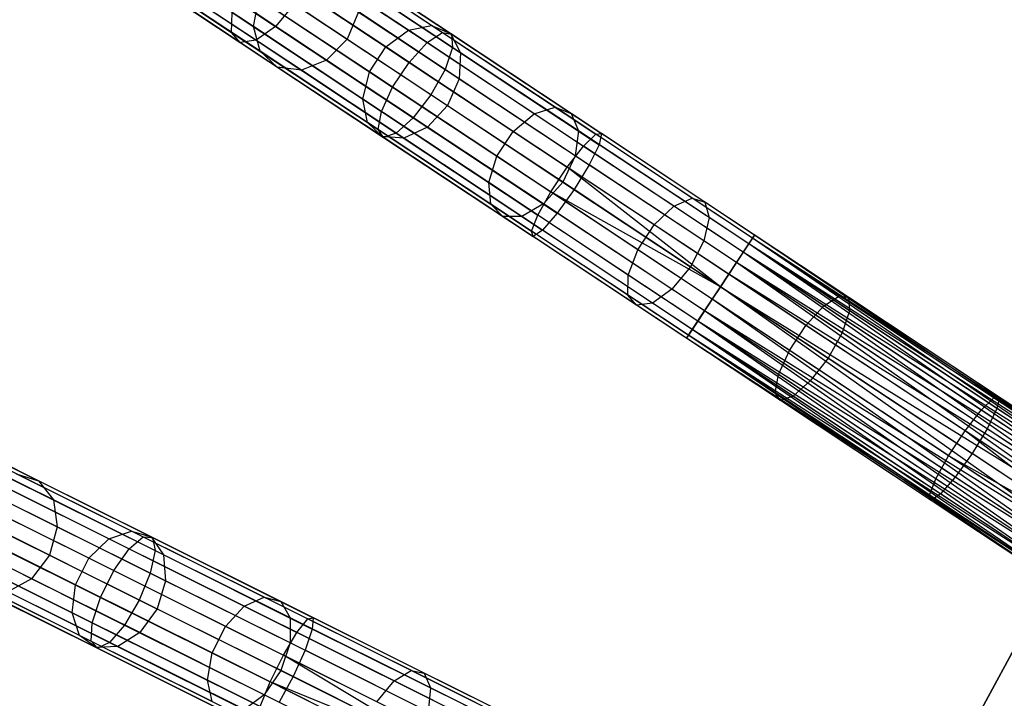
# Model space of a CAD drawing. Extents: x -91 to 92, y -91 to 92.
# Tile 112 of 256: x -70 to -54, y 33 to 44. Entities that reach past the tile are written whole.
import ezdxf

# ---------------------------------------------------------------- set-up
doc = ezdxf.new("R2010")
doc.units = 0
doc.header["$LTSCALE"] = 25.4
doc.layers.get('0').update_dxf_attribs({"linetype": 'CONTINUOUS'})

# ---------------------------------------------------------------- blocks, each defined once
blk = doc.blocks.new('NL2500012258_STL_2')
at = {"color": 0}
for p, q in [((23.594, 44.505, 30.661), (25.786, 43.053, 29.149)), ((23.594, 44.505, 30.661), (25.786, 43.053, 29.149)), ((24.435, 44.512, 31.687), (26.493, 43.148, 30.267)), ((24.435, 44.512, 31.687), (26.493, 43.148, 30.267)), ((26.527, 44.479, 28.794), (28.927, 42.889, 27.668)), ((26.527, 44.479, 28.794), (28.927, 42.889, 27.668)), ((26.819, 44.612, 29.149), (29.173, 43.051, 28.044)), ((26.819, 44.612, 29.149), (29.173, 43.051, 28.044)), ((27.022, 44.546, 29.578), (29.322, 43.022, 28.498)), ((27.022, 44.546, 29.578), (29.322, 43.022, 28.498)), ((23.785, 44.309, 31.055), (25.925, 42.891, 29.578)), ((23.785, 44.309, 31.055), (25.925, 42.891, 29.578)), ((24.088, 44.312, 31.425), (26.181, 42.926, 29.981)), ((24.088, 44.312, 31.425), (26.181, 42.926, 29.981)), ((26.212, 44.179, 28.593), (28.638, 42.572, 27.455)), ((26.212, 44.179, 28.593), (28.638, 42.572, 27.455)), ((28.626, 43.088, 172.674), (26.867, 44.254, 170.388)), ((28.626, 43.088, 172.674), (26.867, 44.254, 170.388)), ((27.09, 44.298, 29.981), (29.338, 42.808, 28.926)), ((27.09, 44.298, 29.981), (29.338, 42.808, 28.926)), ((29, 43.166, 172.386), (27.275, 44.31, 170.143)), ((29, 43.166, 172.386), (27.275, 44.31, 170.143)), ((26.135, 43.148, 170.388), (24.68, 44.111, 167.811)), ((26.135, 43.148, 170.388), (24.68, 44.111, 167.811)), ((29.302, 43.035, 172.039), (27.617, 44.152, 169.848)), ((29.302, 43.035, 172.039), (27.617, 44.152, 169.848)), ((28.265, 42.819, 172.837), (26.488, 43.997, 170.526)), ((28.265, 42.819, 172.837), (26.488, 43.997, 170.526)), ((27.006, 43.923, 30.267), (29.217, 42.458, 29.23)), ((27.006, 43.923, 30.267), (29.217, 42.458, 29.23)), ((26.242, 42.751, 170.143), (24.815, 43.696, 167.616)), ((26.242, 42.751, 170.143), (24.815, 43.696, 167.616)), ((25.948, 43.78, 28.593), (28.374, 42.173, 27.455)), ((25.948, 43.78, 28.593), (28.374, 42.173, 27.455)), ((26.312, 43.826, 166.943), (27.643, 42.944, 169.302)), ((26.312, 43.826, 166.943), (27.643, 42.944, 169.302)), ((29.463, 42.725, 171.712), (27.815, 43.817, 169.57)), ((29.463, 42.725, 171.712), (27.815, 43.817, 169.57)), ((26.135, 43.148, 170.388), (26.223, 43.598, 170.526)), ((26.135, 43.148, 170.388), (26.223, 43.598, 170.526)), ((28.001, 42.42, 172.837), (26.223, 43.598, 170.526)), ((28.001, 42.42, 172.837), (26.223, 43.598, 170.526)), ((26.52, 42.497, 169.848), (25.127, 43.42, 167.38)), ((26.52, 42.497, 169.848), (25.127, 43.42, 167.38)), ((25.786, 43.053, 29.149), (25.794, 43.374, 28.794)), ((25.786, 43.053, 29.149), (25.794, 43.374, 28.794)), ((25.794, 43.374, 28.794), (28.194, 41.783, 27.668)), ((25.794, 43.374, 28.794), (28.194, 41.783, 27.668)), ((27.312, 42.606, 169.373), (25.972, 43.494, 166.999)), ((27.312, 42.606, 169.373), (25.972, 43.494, 166.999)), ((26.791, 43.508, 30.37), (26.493, 43.148, 30.267)), ((26.791, 43.508, 30.37), (26.493, 43.148, 30.267)), ((28.989, 42.052, 29.339), (26.791, 43.508, 30.37)), ((28.989, 42.052, 29.339), (26.791, 43.508, 30.37)), ((27.825, 43.381, 169.373), (27.643, 42.944, 169.302)), ((27.825, 43.381, 169.373), (27.643, 42.944, 169.302)), ((29.445, 42.307, 171.48), (27.825, 43.381, 169.373)), ((29.445, 42.307, 171.48), (27.825, 43.381, 169.373)), ((26.906, 42.445, 169.57), (25.544, 43.347, 167.157)), ((26.906, 42.445, 169.57), (25.544, 43.347, 167.157)), ((25.925, 42.891, 29.578), (25.786, 43.053, 29.149)), ((25.786, 43.053, 29.149), (28.14, 41.493, 28.044)), ((25.786, 43.053, 29.149), (28.14, 41.493, 28.044)), ((25.925, 42.891, 29.578), (25.786, 43.053, 29.149)), ((26.242, 42.751, 170.143), (26.135, 43.148, 170.388)), ((27.893, 41.982, 172.674), (26.135, 43.148, 170.388)), ((26.242, 42.751, 170.143), (26.135, 43.148, 170.388)), ((27.893, 41.982, 172.674), (26.135, 43.148, 170.388)), ((26.493, 43.148, 30.267), (26.181, 42.926, 29.981)), ((26.493, 43.148, 30.267), (26.181, 42.926, 29.981)), ((26.493, 43.148, 30.267), (28.704, 41.683, 29.23)), ((26.493, 43.148, 30.267), (28.704, 41.683, 29.23)), ((28.265, 42.819, 172.837), (28.626, 43.088, 172.674)), ((28.265, 42.819, 172.837), (28.626, 43.088, 172.674)), ((28.626, 43.088, 172.674), (29, 43.166, 172.386)), ((28.626, 43.088, 172.674), (29, 43.166, 172.386)), ((30.65, 41.747, 174.62), (28.626, 43.088, 172.674)), ((30.65, 41.747, 174.62), (28.626, 43.088, 172.674)), ((28.927, 42.889, 27.668), (29.173, 43.051, 28.044)), ((28.927, 42.889, 27.668), (29.173, 43.051, 28.044)), ((29, 43.166, 172.386), (29.302, 43.035, 172.039)), ((30.986, 41.85, 174.295), (29, 43.166, 172.386)), ((30.986, 41.85, 174.295), (29, 43.166, 172.386)), ((29, 43.166, 172.386), (29.302, 43.035, 172.039)), ((29.173, 43.051, 28.044), (31.639, 41.418, 27.371)), ((29.173, 43.051, 28.044), (31.639, 41.418, 27.371)), ((29.173, 43.051, 28.044), (29.322, 43.022, 28.498)), ((29.173, 43.051, 28.044), (29.322, 43.022, 28.498)), ((26.181, 42.926, 29.981), (25.925, 42.891, 29.578)), ((26.181, 42.926, 29.981), (25.925, 42.891, 29.578)), ((26.181, 42.926, 29.981), (28.428, 41.436, 28.926)), ((26.181, 42.926, 29.981), (28.428, 41.436, 28.926)), ((27.643, 42.944, 169.302), (27.312, 42.606, 169.373)), ((27.643, 42.944, 169.302), (27.312, 42.606, 169.373)), ((27.643, 42.944, 169.302), (29.254, 41.877, 171.396)), ((27.643, 42.944, 169.302), (29.254, 41.877, 171.396)), ((29.302, 43.035, 172.039), (29.463, 42.725, 171.712)), ((31.242, 41.75, 173.903), (29.302, 43.035, 172.039)), ((31.242, 41.75, 173.903), (29.302, 43.035, 172.039)), ((29.302, 43.035, 172.039), (29.463, 42.725, 171.712)), ((29.322, 43.022, 28.498), (31.729, 41.427, 27.841)), ((29.322, 43.022, 28.498), (31.729, 41.427, 27.841)), ((29.322, 43.022, 28.498), (29.338, 42.808, 28.926)), ((29.322, 43.022, 28.498), (29.338, 42.808, 28.926)), ((25.925, 42.891, 29.578), (28.225, 41.367, 28.498)), ((25.925, 42.891, 29.578), (28.225, 41.367, 28.498)), ((26.52, 42.497, 169.848), (26.242, 42.751, 170.143)), ((27.967, 41.607, 172.386), (26.242, 42.751, 170.143)), ((26.52, 42.497, 169.848), (26.242, 42.751, 170.143)), ((27.967, 41.607, 172.386), (26.242, 42.751, 170.143)), ((28.001, 42.42, 172.837), (28.265, 42.819, 172.837)), ((28.001, 42.42, 172.837), (28.265, 42.819, 172.837)), ((30.311, 41.463, 174.803), (28.265, 42.819, 172.837)), ((30.311, 41.463, 174.803), (28.265, 42.819, 172.837)), ((28.638, 42.572, 27.455), (28.927, 42.889, 27.668)), ((28.638, 42.572, 27.455), (28.927, 42.889, 27.668)), ((28.927, 42.889, 27.668), (31.44, 41.224, 26.982)), ((28.927, 42.889, 27.668), (31.44, 41.224, 26.982)), ((29.338, 42.808, 28.926), (29.217, 42.458, 29.23)), ((29.338, 42.808, 28.926), (29.217, 42.458, 29.23)), ((29.338, 42.808, 28.926), (31.691, 41.249, 28.284)), ((29.338, 42.808, 28.926), (31.691, 41.249, 28.284)), ((27.312, 42.606, 169.373), (26.906, 42.445, 169.57)), ((27.312, 42.606, 169.373), (26.906, 42.445, 169.57)), ((28.932, 41.532, 171.48), (27.312, 42.606, 169.373)), ((28.932, 41.532, 171.48), (27.312, 42.606, 169.373)), ((29.463, 42.725, 171.712), (29.445, 42.307, 171.48)), ((29.463, 42.725, 171.712), (29.445, 42.307, 171.48)), ((31.359, 41.469, 173.534), (29.463, 42.725, 171.712)), ((31.359, 41.469, 173.534), (29.463, 42.725, 171.712)), ((26.906, 42.445, 169.57), (26.52, 42.497, 169.848)), ((28.205, 41.38, 172.039), (26.52, 42.497, 169.848)), ((26.906, 42.445, 169.57), (26.52, 42.497, 169.848)), ((28.205, 41.38, 172.039), (26.52, 42.497, 169.848)), ((28.554, 41.353, 171.712), (26.906, 42.445, 169.57)), ((28.554, 41.353, 171.712), (26.906, 42.445, 169.57)), ((27.893, 41.982, 172.674), (28.001, 42.42, 172.837)), ((27.893, 41.982, 172.674), (28.001, 42.42, 172.837)), ((30.047, 41.064, 174.803), (28.001, 42.42, 172.837)), ((30.047, 41.064, 174.803), (28.001, 42.42, 172.837)), ((28.374, 42.173, 27.455), (28.638, 42.572, 27.455)), ((28.374, 42.173, 27.455), (28.638, 42.572, 27.455)), ((28.638, 42.572, 27.455), (31.178, 40.889, 26.762)), ((28.638, 42.572, 27.455), (31.178, 40.889, 26.762)), ((29.217, 42.458, 29.23), (28.989, 42.052, 29.339)), ((29.217, 42.458, 29.23), (28.989, 42.052, 29.339)), ((29.217, 42.458, 29.23), (31.533, 40.924, 28.598)), ((29.217, 42.458, 29.23), (31.533, 40.924, 28.598)), ((29.445, 42.307, 171.48), (29.254, 41.877, 171.396)), ((29.445, 42.307, 171.48), (29.254, 41.877, 171.396)), ((31.31, 41.071, 173.272), (29.445, 42.307, 171.48)), ((31.31, 41.071, 173.272), (29.445, 42.307, 171.48)), ((28.194, 41.783, 27.668), (28.374, 42.173, 27.455)), ((28.194, 41.783, 27.668), (28.374, 42.173, 27.455)), ((28.374, 42.173, 27.455), (30.914, 40.49, 26.762)), ((28.374, 42.173, 27.455), (30.914, 40.49, 26.762)), ((27.967, 41.607, 172.386), (27.893, 41.982, 172.674)), ((29.918, 40.641, 174.62), (27.893, 41.982, 172.674)), ((27.967, 41.607, 172.386), (27.893, 41.982, 172.674)), ((29.918, 40.641, 174.62), (27.893, 41.982, 172.674)), ((28.989, 42.052, 29.339), (28.704, 41.683, 29.23)), ((28.989, 42.052, 29.339), (28.704, 41.683, 29.23)), ((31.29, 40.527, 28.711), (28.989, 42.052, 29.339)), ((31.29, 40.527, 28.711), (28.989, 42.052, 29.339)), ((29.254, 41.877, 171.396), (28.932, 41.532, 171.48)), ((29.254, 41.877, 171.396), (28.932, 41.532, 171.48)), ((29.254, 41.877, 171.396), (31.107, 40.648, 173.177)), ((29.254, 41.877, 171.396), (31.107, 40.648, 173.177)), ((30.65, 41.747, 174.62), (30.986, 41.85, 174.295)), ((30.65, 41.747, 174.62), (30.986, 41.85, 174.295)), ((30.986, 41.85, 174.295), (31.242, 41.75, 173.903)), ((33.187, 40.392, 175.826), (30.986, 41.85, 174.295)), ((33.187, 40.392, 175.826), (30.986, 41.85, 174.295)), ((30.986, 41.85, 174.295), (31.242, 41.75, 173.903)), ((28.14, 41.493, 28.044), (28.194, 41.783, 27.668)), ((28.14, 41.493, 28.044), (28.194, 41.783, 27.668)), ((28.194, 41.783, 27.668), (30.707, 40.118, 26.982)), ((28.194, 41.783, 27.668), (30.707, 40.118, 26.982)), ((28.704, 41.683, 29.23), (28.428, 41.436, 28.926)), ((28.704, 41.683, 29.23), (28.428, 41.436, 28.926)), ((28.704, 41.683, 29.23), (31.019, 40.149, 28.598)), ((28.704, 41.683, 29.23), (31.019, 40.149, 28.598)), ((30.311, 41.463, 174.803), (30.65, 41.747, 174.62)), ((30.311, 41.463, 174.803), (30.65, 41.747, 174.62)), ((32.894, 40.26, 176.18), (30.65, 41.747, 174.62)), ((32.894, 40.26, 176.18), (30.65, 41.747, 174.62)), ((31.242, 41.75, 173.903), (31.359, 41.469, 173.534)), ((33.391, 40.326, 175.398), (31.242, 41.75, 173.903)), ((33.391, 40.326, 175.398), (31.242, 41.75, 173.903)), ((31.242, 41.75, 173.903), (31.359, 41.469, 173.534)), ((28.205, 41.38, 172.039), (27.967, 41.607, 172.386)), ((29.953, 40.292, 174.295), (27.967, 41.607, 172.386)), ((28.205, 41.38, 172.039), (27.967, 41.607, 172.386)), ((29.953, 40.292, 174.295), (27.967, 41.607, 172.386)), ((28.225, 41.367, 28.498), (28.14, 41.493, 28.044)), ((28.14, 41.493, 28.044), (30.606, 39.859, 27.371)), ((28.14, 41.493, 28.044), (30.606, 39.859, 27.371)), ((28.225, 41.367, 28.498), (28.14, 41.493, 28.044)), ((28.932, 41.532, 171.48), (28.554, 41.353, 171.712)), ((28.932, 41.532, 171.48), (28.554, 41.353, 171.712)), ((30.797, 40.297, 173.272), (28.932, 41.532, 171.48)), ((30.797, 40.297, 173.272), (28.932, 41.532, 171.48)), ((31.359, 41.469, 173.534), (31.31, 41.071, 173.272)), ((31.359, 41.469, 173.534), (31.31, 41.071, 173.272)), ((33.46, 40.077, 174.995), (31.359, 41.469, 173.534)), ((33.46, 40.077, 174.995), (31.359, 41.469, 173.534)), ((28.554, 41.353, 171.712), (28.205, 41.38, 172.039)), ((30.145, 40.095, 173.903), (28.205, 41.38, 172.039)), ((28.554, 41.353, 171.712), (28.205, 41.38, 172.039)), ((30.145, 40.095, 173.903), (28.205, 41.38, 172.039)), ((28.428, 41.436, 28.926), (28.225, 41.367, 28.498)), ((28.428, 41.436, 28.926), (28.225, 41.367, 28.498)), ((28.225, 41.367, 28.498), (30.633, 39.772, 27.841)), ((28.225, 41.367, 28.498), (30.633, 39.772, 27.841)), ((28.428, 41.436, 28.926), (30.782, 39.877, 28.284)), ((28.428, 41.436, 28.926), (30.782, 39.877, 28.284)), ((30.449, 40.097, 173.534), (28.554, 41.353, 171.712)), ((30.449, 40.097, 173.534), (28.554, 41.353, 171.712)), ((30.047, 41.064, 174.803), (30.311, 41.463, 174.803)), ((30.047, 41.064, 174.803), (30.311, 41.463, 174.803)), ((32.579, 39.96, 176.381), (30.311, 41.463, 174.803)), ((32.579, 39.96, 176.381), (30.311, 41.463, 174.803)), ((31.44, 41.224, 26.982), (31.639, 41.418, 27.371)), ((31.44, 41.224, 26.982), (31.639, 41.418, 27.371)), ((31.639, 41.418, 27.371), (31.729, 41.427, 27.841)), ((31.639, 41.418, 27.371), (31.729, 41.427, 27.841)), ((34.16, 39.747, 27.145), (31.639, 41.418, 27.371)), ((34.16, 39.747, 27.145), (31.639, 41.418, 27.371)), ((31.729, 41.427, 27.841), (31.691, 41.249, 28.284)), ((31.729, 41.427, 27.841), (31.691, 41.249, 28.284)), ((34.192, 39.795, 27.621), (31.729, 41.427, 27.841)), ((34.192, 39.795, 27.621), (31.729, 41.427, 27.841)), ((31.178, 40.889, 26.762), (31.44, 41.224, 26.982)), ((31.178, 40.889, 26.762), (31.44, 41.224, 26.982)), ((34.01, 39.521, 26.751), (31.44, 41.224, 26.982)), ((34.01, 39.521, 26.751), (31.44, 41.224, 26.982)), ((31.691, 41.249, 28.284), (31.533, 40.924, 28.598)), ((31.691, 41.249, 28.284), (31.533, 40.924, 28.598)), ((34.098, 39.654, 28.068), (31.691, 41.249, 28.284)), ((34.098, 39.654, 28.068), (31.691, 41.249, 28.284)), ((29.918, 40.641, 174.62), (30.047, 41.064, 174.803)), ((29.918, 40.641, 174.62), (30.047, 41.064, 174.803)), ((32.315, 39.561, 176.381), (30.047, 41.064, 174.803)), ((32.315, 39.561, 176.381), (30.047, 41.064, 174.803)), ((31.31, 41.071, 173.272), (31.107, 40.648, 173.177)), ((31.31, 41.071, 173.272), (31.107, 40.648, 173.177)), ((33.377, 39.702, 174.709), (31.31, 41.071, 173.272)), ((33.377, 39.702, 174.709), (31.31, 41.071, 173.272)), ((30.914, 40.49, 26.762), (31.178, 40.889, 26.762)), ((30.914, 40.49, 26.762), (31.178, 40.889, 26.762)), ((33.776, 39.167, 26.529), (31.178, 40.889, 26.762)), ((33.776, 39.167, 26.529), (31.178, 40.889, 26.762)), ((33.644, 38.968, 26.5), (31.178, 40.889, 26.762)), ((33.644, 38.968, 26.5), (31.178, 40.889, 26.762)), ((31.533, 40.924, 28.598), (31.29, 40.527, 28.711)), ((31.533, 40.924, 28.598), (31.29, 40.527, 28.711)), ((33.9, 39.355, 28.385), (31.533, 40.924, 28.598)), ((33.9, 39.355, 28.385), (31.533, 40.924, 28.598)), ((29.953, 40.292, 174.295), (29.918, 40.641, 174.62)), ((32.162, 39.154, 176.18), (29.918, 40.641, 174.62)), ((29.953, 40.292, 174.295), (29.918, 40.641, 174.62)), ((32.162, 39.154, 176.18), (29.918, 40.641, 174.62)), ((31.107, 40.648, 173.177), (30.797, 40.297, 173.272)), ((31.107, 40.648, 173.177), (30.797, 40.297, 173.272)), ((31.29, 40.527, 28.711), (31.019, 40.149, 28.598)), ((31.29, 40.527, 28.711), (31.019, 40.149, 28.598)), ((31.107, 40.648, 173.177), (33.162, 39.287, 174.606)), ((31.107, 40.648, 173.177), (33.162, 39.287, 174.606)), ((33.644, 38.968, 28.5), (31.29, 40.527, 28.711)), ((33.644, 38.968, 28.5), (31.29, 40.527, 28.711)), ((30.707, 40.118, 26.982), (30.914, 40.49, 26.762)), ((30.707, 40.118, 26.982), (30.914, 40.49, 26.762)), ((33.644, 38.968, 26.5), (30.914, 40.49, 26.762)), ((33.644, 38.968, 26.5), (30.914, 40.49, 26.762)), ((33.511, 38.768, 26.529), (30.914, 40.49, 26.762)), ((33.511, 38.768, 26.529), (30.914, 40.49, 26.762)), ((32.894, 40.26, 176.18), (33.187, 40.392, 175.826)), ((32.894, 40.26, 176.18), (33.187, 40.392, 175.826)), ((33.187, 40.392, 175.826), (33.391, 40.326, 175.398)), ((35.555, 38.823, 176.944), (33.187, 40.392, 175.826)), ((35.555, 38.823, 176.944), (33.187, 40.392, 175.826)), ((33.187, 40.392, 175.826), (33.391, 40.326, 175.398)), ((30.145, 40.095, 173.903), (29.953, 40.292, 174.295)), ((32.154, 38.833, 175.826), (29.953, 40.292, 174.295)), ((30.145, 40.095, 173.903), (29.953, 40.292, 174.295)), ((32.154, 38.833, 175.826), (29.953, 40.292, 174.295)), ((30.797, 40.297, 173.272), (30.449, 40.097, 173.534)), ((30.797, 40.297, 173.272), (30.449, 40.097, 173.534)), ((32.864, 38.927, 174.709), (30.797, 40.297, 173.272)), ((32.864, 38.927, 174.709), (30.797, 40.297, 173.272)), ((32.579, 39.96, 176.381), (32.894, 40.26, 176.18)), ((32.579, 39.96, 176.381), (32.894, 40.26, 176.18)), ((35.307, 38.661, 177.321), (32.894, 40.26, 176.18)), ((35.307, 38.661, 177.321), (32.894, 40.26, 176.18)), ((33.391, 40.326, 175.398), (33.46, 40.077, 174.995)), ((35.704, 38.794, 176.49), (33.391, 40.326, 175.398)), ((35.704, 38.794, 176.49), (33.391, 40.326, 175.398)), ((33.391, 40.326, 175.398), (33.46, 40.077, 174.995)), ((30.449, 40.097, 173.534), (30.145, 40.095, 173.903)), ((30.449, 40.097, 173.534), (30.145, 40.095, 173.903)), ((32.295, 38.671, 175.398), (30.145, 40.095, 173.903)), ((32.295, 38.671, 175.398), (30.145, 40.095, 173.903)), ((32.551, 38.705, 174.995), (30.449, 40.097, 173.534)), ((32.551, 38.705, 174.995), (30.449, 40.097, 173.534)), ((30.606, 39.859, 27.371), (30.707, 40.118, 26.982)), ((30.606, 39.859, 27.371), (30.707, 40.118, 26.982)), ((33.277, 38.415, 26.751), (30.707, 40.118, 26.982)), ((33.277, 38.415, 26.751), (30.707, 40.118, 26.982)), ((31.019, 40.149, 28.598), (30.782, 39.877, 28.284)), ((31.019, 40.149, 28.598), (30.782, 39.877, 28.284)), ((33.387, 38.58, 28.385), (31.019, 40.149, 28.598)), ((33.387, 38.58, 28.385), (31.019, 40.149, 28.598)), ((33.46, 40.077, 174.995), (33.377, 39.702, 174.709)), ((33.46, 40.077, 174.995), (33.377, 39.702, 174.709)), ((35.72, 38.579, 176.063), (33.46, 40.077, 174.995)), ((35.72, 38.579, 176.063), (33.46, 40.077, 174.995)), ((32.315, 39.561, 176.381), (32.579, 39.96, 176.381)), ((32.315, 39.561, 176.381), (32.579, 39.96, 176.381)), ((35.018, 38.344, 177.533), (32.579, 39.96, 176.381)), ((35.018, 38.344, 177.533), (32.579, 39.96, 176.381)), ((33.127, 38.188, 27.145), (30.606, 39.859, 27.371)), ((33.127, 38.188, 27.145), (30.606, 39.859, 27.371)), ((30.633, 39.772, 27.841), (30.606, 39.859, 27.371)), ((30.633, 39.772, 27.841), (30.606, 39.859, 27.371)), ((30.782, 39.877, 28.284), (30.633, 39.772, 27.841)), ((30.782, 39.877, 28.284), (30.633, 39.772, 27.841)), ((33.095, 38.14, 27.621), (30.633, 39.772, 27.841)), ((33.095, 38.14, 27.621), (30.633, 39.772, 27.841)), ((33.189, 38.282, 28.068), (30.782, 39.877, 28.284)), ((33.189, 38.282, 28.068), (30.782, 39.877, 28.284)), ((34.16, 39.747, 27.145), (34.01, 39.521, 26.751)), ((34.16, 39.747, 27.145), (34.01, 39.521, 26.751)), ((34.098, 39.654, 28.068), (34.192, 39.795, 27.621)), ((34.098, 39.654, 28.068), (34.192, 39.795, 27.621)), ((34.192, 39.795, 27.621), (34.16, 39.747, 27.145)), ((34.192, 39.795, 27.621), (34.16, 39.747, 27.145)), ((40.604, 35.547, 27.379), (34.16, 39.747, 27.145)), ((40.572, 35.498, 27.145), (34.16, 39.747, 27.145)), ((40.604, 35.547, 27.379), (34.16, 39.747, 27.145)), ((40.572, 35.498, 27.145), (34.16, 39.747, 27.145)), ((40.51, 35.405, 26.932), (34.16, 39.747, 27.145)), ((40.51, 35.405, 26.932), (34.16, 39.747, 27.145)), ((40.572, 35.498, 27.855), (34.192, 39.795, 27.621)), ((40.604, 35.547, 27.621), (34.192, 39.795, 27.621)), ((40.572, 35.498, 27.855), (34.192, 39.795, 27.621)), ((40.604, 35.547, 27.621), (34.192, 39.795, 27.621)), ((40.604, 35.547, 27.379), (34.192, 39.795, 27.621)), ((40.604, 35.547, 27.379), (34.192, 39.795, 27.621)), ((33.377, 39.702, 174.709), (33.162, 39.287, 174.606)), ((33.377, 39.702, 174.709), (33.162, 39.287, 174.606)), ((35.6, 38.229, 175.76), (33.377, 39.702, 174.709)), ((35.6, 38.229, 175.76), (33.377, 39.702, 174.709)), ((33.9, 39.355, 28.385), (34.098, 39.654, 28.068)), ((33.9, 39.355, 28.385), (34.098, 39.654, 28.068)), ((40.422, 35.272, 28.249), (34.098, 39.654, 28.068)), ((40.51, 35.405, 28.068), (34.098, 39.654, 28.068)), ((40.422, 35.272, 28.249), (34.098, 39.654, 28.068)), ((40.51, 35.405, 28.068), (34.098, 39.654, 28.068)), ((40.572, 35.498, 27.855), (34.098, 39.654, 28.068)), ((40.572, 35.498, 27.855), (34.098, 39.654, 28.068)), ((32.162, 39.154, 176.18), (32.315, 39.561, 176.381)), ((32.162, 39.154, 176.18), (32.315, 39.561, 176.381)), ((34.754, 37.945, 177.533), (32.315, 39.561, 176.381)), ((34.754, 37.945, 177.533), (32.315, 39.561, 176.381)), ((34.01, 39.521, 26.751), (33.776, 39.167, 26.529)), ((34.01, 39.521, 26.751), (33.776, 39.167, 26.529)), ((40.51, 35.405, 26.932), (34.01, 39.521, 26.751)), ((40.422, 35.272, 26.751), (34.01, 39.521, 26.751)), ((40.51, 35.405, 26.932), (34.01, 39.521, 26.751)), ((40.422, 35.272, 26.751), (34.01, 39.521, 26.751)), ((40.312, 35.106, 26.615), (34.01, 39.521, 26.751)), ((40.312, 35.106, 26.615), (34.01, 39.521, 26.751)), ((33.162, 39.287, 174.606), (32.864, 38.927, 174.709)), ((33.162, 39.287, 174.606), (32.864, 38.927, 174.709)), ((33.162, 39.287, 174.606), (35.372, 37.822, 175.65)), ((33.162, 39.287, 174.606), (35.372, 37.822, 175.65)), ((33.644, 38.968, 28.5), (33.9, 39.355, 28.385)), ((33.644, 38.968, 28.5), (33.9, 39.355, 28.385)), ((40.188, 34.919, 28.471), (33.9, 39.355, 28.385)), ((40.312, 35.106, 28.385), (33.9, 39.355, 28.385)), ((40.188, 34.919, 28.471), (33.9, 39.355, 28.385)), ((40.312, 35.106, 28.385), (33.9, 39.355, 28.385)), ((40.422, 35.272, 28.249), (33.9, 39.355, 28.385)), ((40.422, 35.272, 28.249), (33.9, 39.355, 28.385)), ((32.154, 38.833, 175.826), (32.162, 39.154, 176.18)), ((32.154, 38.833, 175.826), (32.162, 39.154, 176.18)), ((34.575, 37.555, 177.321), (32.162, 39.154, 176.18)), ((34.575, 37.555, 177.321), (32.162, 39.154, 176.18)), ((33.776, 39.167, 26.529), (33.644, 38.968, 26.5)), ((33.776, 39.167, 26.529), (33.644, 38.968, 26.5)), ((40.312, 35.106, 26.615), (33.776, 39.167, 26.529)), ((40.312, 35.106, 26.615), (33.776, 39.167, 26.529)), ((40.188, 34.919, 26.529), (33.776, 39.167, 26.529)), ((40.188, 34.919, 26.529), (33.776, 39.167, 26.529)), ((33.387, 38.58, 28.385), (33.644, 38.968, 28.5)), ((33.387, 38.58, 28.385), (33.644, 38.968, 28.5)), ((33.644, 38.968, 26.5), (33.511, 38.768, 26.529)), ((33.644, 38.968, 26.5), (33.511, 38.768, 26.529)), ((33.644, 38.968, 28.5), (40.188, 34.919, 28.471)), ((40.056, 34.719, 26.5), (33.644, 38.968, 26.5)), ((40.056, 34.719, 26.5), (33.644, 38.968, 26.5)), ((39.923, 34.52, 28.471), (33.644, 38.968, 28.5)), ((39.923, 34.52, 28.471), (33.644, 38.968, 28.5)), ((40.056, 34.719, 28.5), (33.644, 38.968, 28.5)), ((40.056, 34.719, 28.5), (33.644, 38.968, 28.5)), ((33.644, 38.968, 28.5), (40.188, 34.919, 28.471)), ((32.295, 38.671, 175.398), (32.154, 38.833, 175.826)), ((34.522, 37.264, 176.944), (32.154, 38.833, 175.826)), ((32.295, 38.671, 175.398), (32.154, 38.833, 175.826)), ((34.522, 37.264, 176.944), (32.154, 38.833, 175.826)), ((32.864, 38.927, 174.709), (32.551, 38.705, 174.995)), ((32.864, 38.927, 174.709), (32.551, 38.705, 174.995)), ((35.087, 37.454, 175.76), (32.864, 38.927, 174.709)), ((35.087, 37.454, 175.76), (32.864, 38.927, 174.709)), ((35.307, 38.661, 177.321), (35.555, 38.823, 176.944)), ((35.307, 38.661, 177.321), (35.555, 38.823, 176.944)), ((35.555, 38.823, 176.944), (35.704, 38.794, 176.49)), ((38.035, 37.18, 177.626), (35.555, 38.823, 176.944)), ((38.035, 37.18, 177.626), (35.555, 38.823, 176.944)), ((35.555, 38.823, 176.944), (35.704, 38.794, 176.49)), ((35.704, 38.794, 176.49), (35.72, 38.579, 176.063)), ((38.126, 37.189, 177.156), (35.704, 38.794, 176.49)), ((38.126, 37.189, 177.156), (35.704, 38.794, 176.49)), ((35.704, 38.794, 176.49), (35.72, 38.579, 176.063)), ((32.551, 38.705, 174.995), (32.295, 38.671, 175.398)), ((32.551, 38.705, 174.995), (32.295, 38.671, 175.398)), ((34.607, 37.139, 176.49), (32.295, 38.671, 175.398)), ((34.607, 37.139, 176.49), (32.295, 38.671, 175.398)), ((34.811, 37.207, 176.063), (32.551, 38.705, 174.995)), ((34.811, 37.207, 176.063), (32.551, 38.705, 174.995)), ((33.511, 38.768, 26.529), (33.277, 38.415, 26.751)), ((33.511, 38.768, 26.529), (33.277, 38.415, 26.751)), ((39.923, 34.52, 26.529), (33.511, 38.768, 26.529)), ((39.923, 34.52, 26.529), (33.511, 38.768, 26.529)), ((39.799, 34.332, 26.615), (33.511, 38.768, 26.529)), ((39.799, 34.332, 26.615), (33.511, 38.768, 26.529)), ((35.018, 38.344, 177.533), (35.307, 38.661, 177.321)), ((35.018, 38.344, 177.533), (35.307, 38.661, 177.321)), ((37.835, 36.986, 178.015), (35.307, 38.661, 177.321)), ((37.835, 36.986, 178.015), (35.307, 38.661, 177.321)), ((33.189, 38.282, 28.068), (33.387, 38.58, 28.385)), ((33.189, 38.282, 28.068), (33.387, 38.58, 28.385)), ((39.689, 34.166, 28.249), (33.387, 38.58, 28.385)), ((39.799, 34.332, 28.385), (33.387, 38.58, 28.385)), ((39.689, 34.166, 28.249), (33.387, 38.58, 28.385)), ((39.799, 34.332, 28.385), (33.387, 38.58, 28.385)), ((39.923, 34.52, 28.471), (33.387, 38.58, 28.385)), ((39.923, 34.52, 28.471), (33.387, 38.58, 28.385)), ((35.72, 38.579, 176.063), (35.6, 38.229, 175.76)), ((35.72, 38.579, 176.063), (35.6, 38.229, 175.76)), ((38.088, 37.01, 176.713), (35.72, 38.579, 176.063)), ((38.088, 37.01, 176.713), (35.72, 38.579, 176.063)), ((33.277, 38.415, 26.751), (33.127, 38.188, 27.145)), ((33.277, 38.415, 26.751), (33.127, 38.188, 27.145)), ((39.799, 34.332, 26.615), (33.277, 38.415, 26.751)), ((39.689, 34.166, 26.751), (33.277, 38.415, 26.751)), ((39.799, 34.332, 26.615), (33.277, 38.415, 26.751)), ((39.689, 34.166, 26.751), (33.277, 38.415, 26.751)), ((39.601, 34.033, 26.932), (33.277, 38.415, 26.751)), ((39.601, 34.033, 26.932), (33.277, 38.415, 26.751)), ((34.754, 37.945, 177.533), (35.018, 38.344, 177.533)), ((34.754, 37.945, 177.533), (35.018, 38.344, 177.533)), ((37.574, 36.651, 178.235), (35.018, 38.344, 177.533)), ((37.574, 36.651, 178.235), (35.018, 38.344, 177.533)), ((33.095, 38.14, 27.621), (33.189, 38.282, 28.068)), ((33.095, 38.14, 27.621), (33.189, 38.282, 28.068)), ((33.127, 38.188, 27.145), (33.095, 38.14, 27.621)), ((33.127, 38.188, 27.145), (33.095, 38.14, 27.621)), ((39.601, 34.033, 26.932), (33.127, 38.188, 27.145)), ((39.539, 33.94, 27.145), (33.127, 38.188, 27.145)), ((39.601, 34.033, 26.932), (33.127, 38.188, 27.145)), ((39.539, 33.94, 27.145), (33.127, 38.188, 27.145)), ((39.507, 33.891, 27.379), (33.127, 38.188, 27.145)), ((39.507, 33.891, 27.379), (33.127, 38.188, 27.145)), ((39.539, 33.94, 27.855), (33.189, 38.282, 28.068)), ((39.601, 34.033, 28.068), (33.189, 38.282, 28.068)), ((39.539, 33.94, 27.855), (33.189, 38.282, 28.068)), ((39.601, 34.033, 28.068), (33.189, 38.282, 28.068)), ((39.689, 34.166, 28.249), (33.189, 38.282, 28.068)), ((39.689, 34.166, 28.249), (33.189, 38.282, 28.068)), ((35.6, 38.229, 175.76), (35.372, 37.822, 175.65)), ((35.6, 38.229, 175.76), (35.372, 37.822, 175.65)), ((37.93, 36.685, 176.4), (35.6, 38.229, 175.76)), ((37.93, 36.685, 176.4), (35.6, 38.229, 175.76)), ((39.507, 33.891, 27.379), (33.095, 38.14, 27.621)), ((39.507, 33.891, 27.379), (33.095, 38.14, 27.621)), ((39.507, 33.891, 27.621), (33.095, 38.14, 27.621)), ((39.507, 33.891, 27.621), (33.095, 38.14, 27.621)), ((39.539, 33.94, 27.855), (33.095, 38.14, 27.621)), ((39.539, 33.94, 27.855), (33.095, 38.14, 27.621)), ((34.575, 37.555, 177.321), (34.754, 37.945, 177.533)), ((34.575, 37.555, 177.321), (34.754, 37.945, 177.533)), ((37.309, 36.252, 178.235), (34.754, 37.945, 177.533)), ((37.309, 36.252, 178.235), (34.754, 37.945, 177.533)), ((35.372, 37.822, 175.65), (35.087, 37.454, 175.76)), ((35.372, 37.822, 175.65), (35.087, 37.454, 175.76)), ((35.372, 37.822, 175.65), (37.687, 36.288, 176.286)), ((35.372, 37.822, 175.65), (37.687, 36.288, 176.286)), ((34.522, 37.264, 176.944), (34.575, 37.555, 177.321)), ((34.522, 37.264, 176.944), (34.575, 37.555, 177.321)), ((37.103, 35.88, 178.015), (34.575, 37.555, 177.321)), ((37.103, 35.88, 178.015), (34.575, 37.555, 177.321)), ((35.087, 37.454, 175.76), (34.811, 37.207, 176.063)), ((35.087, 37.454, 175.76), (34.811, 37.207, 176.063)), ((37.416, 35.91, 176.4), (35.087, 37.454, 175.76)), ((37.416, 35.91, 176.4), (35.087, 37.454, 175.76)), ((34.607, 37.139, 176.49), (34.522, 37.264, 176.944)), ((37.002, 35.621, 177.626), (34.522, 37.264, 176.944)), ((34.607, 37.139, 176.49), (34.522, 37.264, 176.944)), ((37.002, 35.621, 177.626), (34.522, 37.264, 176.944)), ((34.811, 37.207, 176.063), (34.607, 37.139, 176.49)), ((34.811, 37.207, 176.063), (34.607, 37.139, 176.49)), ((37.179, 35.638, 176.713), (34.811, 37.207, 176.063)), ((37.179, 35.638, 176.713), (34.811, 37.207, 176.063)), ((37.029, 35.534, 177.156), (34.607, 37.139, 176.49)), ((37.029, 35.534, 177.156), (34.607, 37.139, 176.49)), ((37.835, 36.986, 178.015), (38.035, 37.18, 177.626)), ((37.835, 36.986, 178.015), (38.035, 37.18, 177.626)), ((38.035, 37.18, 177.626), (38.126, 37.189, 177.156)), ((38.035, 37.18, 177.626), (38.126, 37.189, 177.156)), ((40.572, 35.498, 177.855), (38.035, 37.18, 177.626)), ((40.572, 35.498, 177.855), (38.035, 37.18, 177.626)), ((38.126, 37.189, 177.156), (38.088, 37.01, 176.713)), ((38.126, 37.189, 177.156), (38.088, 37.01, 176.713)), ((40.604, 35.547, 177.379), (38.126, 37.189, 177.156)), ((40.604, 35.547, 177.379), (38.126, 37.189, 177.156)), ((37.574, 36.651, 178.235), (37.835, 36.986, 178.015)), ((37.574, 36.651, 178.235), (37.835, 36.986, 178.015)), ((40.422, 35.272, 178.249), (37.835, 36.986, 178.015)), ((40.422, 35.272, 178.249), (37.835, 36.986, 178.015)), ((38.088, 37.01, 176.713), (37.93, 36.685, 176.4)), ((38.088, 37.01, 176.713), (37.93, 36.685, 176.4)), ((40.51, 35.405, 176.932), (38.088, 37.01, 176.713)), ((40.51, 35.405, 176.932), (38.088, 37.01, 176.713)), ((22.682, 35.849, 169.848), (21.186, 36.594, 167.38)), ((22.682, 35.849, 169.848), (21.186, 36.594, 167.38)), ((37.309, 36.252, 178.235), (37.574, 36.651, 178.235)), ((37.309, 36.252, 178.235), (37.574, 36.651, 178.235)), ((40.056, 34.719, 178.5), (37.574, 36.651, 178.235)), ((40.056, 34.719, 178.5), (37.574, 36.651, 178.235)), ((40.188, 34.919, 178.471), (37.574, 36.651, 178.235)), ((40.188, 34.919, 178.471), (37.574, 36.651, 178.235)), ((37.93, 36.685, 176.4), (37.687, 36.288, 176.286)), ((37.93, 36.685, 176.4), (37.687, 36.288, 176.286)), ((40.312, 35.106, 176.615), (37.93, 36.685, 176.4)), ((40.312, 35.106, 176.615), (37.93, 36.685, 176.4)), ((22.92, 35.541, 169.57), (21.458, 36.269, 167.157)), ((22.92, 35.541, 169.57), (21.458, 36.269, 167.157)), ((37.103, 35.88, 178.015), (37.309, 36.252, 178.235)), ((37.103, 35.88, 178.015), (37.309, 36.252, 178.235)), ((39.923, 34.52, 178.471), (37.309, 36.252, 178.235)), ((39.923, 34.52, 178.471), (37.309, 36.252, 178.235)), ((40.056, 34.719, 178.5), (37.309, 36.252, 178.235)), ((40.056, 34.719, 178.5), (37.309, 36.252, 178.235)), ((37.687, 36.288, 176.286), (37.416, 35.91, 176.4)), ((37.687, 36.288, 176.286), (37.416, 35.91, 176.4)), ((40.056, 34.719, 176.5), (37.687, 36.288, 176.286)), ((40.056, 34.719, 176.5), (37.687, 36.288, 176.286)), ((21.833, 36.207, 29.149), (24.362, 34.948, 28.044)), ((21.833, 36.207, 29.149), (24.362, 34.948, 28.044)), ((22.043, 36.167, 29.578), (24.513, 34.937, 28.498)), ((22.043, 36.167, 29.578), (24.513, 34.937, 28.498)), ((21.56, 36.039, 28.794), (24.137, 34.756, 27.668)), ((21.56, 36.039, 28.794), (24.137, 34.756, 27.668)), ((22.141, 35.929, 29.981), (24.555, 34.727, 28.926)), ((22.141, 35.929, 29.981), (24.555, 34.727, 28.926)), ((22.323, 35.963, 170.143), (22.682, 35.849, 169.848)), ((24.176, 35.04, 172.386), (22.323, 35.963, 170.143)), ((24.176, 35.04, 172.386), (22.323, 35.963, 170.143)), ((22.323, 35.963, 170.143), (22.682, 35.849, 169.848)), ((22.983, 35.109, 169.373), (21.545, 35.825, 166.999)), ((22.983, 35.109, 169.373), (21.545, 35.825, 166.999)), ((23.814, 34.917, 172.674), (21.925, 35.857, 170.388)), ((23.814, 34.917, 172.674), (21.925, 35.857, 170.388)), ((22.682, 35.849, 169.848), (22.92, 35.541, 169.57)), ((24.492, 34.948, 172.039), (22.682, 35.849, 169.848)), ((24.492, 34.948, 172.039), (22.682, 35.849, 169.848)), ((22.682, 35.849, 169.848), (22.92, 35.541, 169.57)), ((37.002, 35.621, 177.626), (37.103, 35.88, 178.015)), ((37.002, 35.621, 177.626), (37.103, 35.88, 178.015)), ((39.689, 34.166, 178.249), (37.103, 35.88, 178.015)), ((39.689, 34.166, 178.249), (37.103, 35.88, 178.015)), ((37.416, 35.91, 176.4), (37.179, 35.638, 176.713)), ((37.416, 35.91, 176.4), (37.179, 35.638, 176.713)), ((39.799, 34.332, 176.615), (37.416, 35.91, 176.4)), ((39.799, 34.332, 176.615), (37.416, 35.91, 176.4)), ((21.285, 35.703, 28.593), (23.89, 34.406, 27.455)), ((21.285, 35.703, 28.593), (23.89, 34.406, 27.455)), ((37.029, 35.534, 177.156), (37.002, 35.621, 177.626)), ((39.539, 33.94, 177.855), (37.002, 35.621, 177.626)), ((37.029, 35.534, 177.156), (37.002, 35.621, 177.626)), ((39.539, 33.94, 177.855), (37.002, 35.621, 177.626)), ((37.179, 35.638, 176.713), (37.029, 35.534, 177.156)), ((37.179, 35.638, 176.713), (37.029, 35.534, 177.156)), ((39.601, 34.033, 176.932), (37.179, 35.638, 176.713)), ((39.601, 34.033, 176.932), (37.179, 35.638, 176.713)), ((23.489, 34.605, 172.837), (21.58, 35.556, 170.526)), ((23.489, 34.605, 172.837), (21.58, 35.556, 170.526)), ((22.104, 35.547, 30.267), (24.478, 34.364, 29.23)), ((22.104, 35.547, 30.267), (24.478, 34.364, 29.23)), ((22.92, 35.541, 169.57), (22.983, 35.109, 169.373)), ((24.689, 34.66, 171.712), (22.92, 35.541, 169.57)), ((24.689, 34.66, 171.712), (22.92, 35.541, 169.57)), ((22.92, 35.541, 169.57), (22.983, 35.109, 169.373)), ((39.507, 33.891, 177.379), (37.029, 35.534, 177.156)), ((39.507, 33.891, 177.379), (37.029, 35.534, 177.156)), ((21.426, 35.365, 166.943), (22.856, 34.653, 169.302)), ((21.426, 35.365, 166.943), (22.856, 34.653, 169.302)), ((21.071, 35.274, 28.593), (23.676, 33.977, 27.455)), ((21.071, 35.274, 28.593), (23.676, 33.977, 27.455)), ((22.569, 34.277, 169.373), (21.13, 34.993, 166.999)), ((22.569, 34.277, 169.373), (21.13, 34.993, 166.999)), ((23.276, 34.177, 172.837), (21.367, 35.127, 170.526)), ((23.276, 34.177, 172.837), (21.367, 35.127, 170.526)), ((24.301, 33.933, 29.339), (21.941, 35.109, 30.37)), ((24.301, 33.933, 29.339), (21.941, 35.109, 30.37)), ((22.983, 35.109, 169.373), (22.856, 34.653, 169.302)), ((22.983, 35.109, 169.373), (22.856, 34.653, 169.302)), ((24.723, 34.242, 171.48), (22.983, 35.109, 169.373)), ((24.723, 34.242, 171.48), (22.983, 35.109, 169.373)), ((23.814, 34.917, 172.674), (24.176, 35.04, 172.386)), ((23.814, 34.917, 172.674), (24.176, 35.04, 172.386)), ((24.176, 35.04, 172.386), (24.492, 34.948, 172.039)), ((26.308, 33.979, 174.295), (24.176, 35.04, 172.386)), ((26.308, 33.979, 174.295), (24.176, 35.04, 172.386)), ((24.176, 35.04, 172.386), (24.492, 34.948, 172.039)), ((20.968, 34.852, 28.794), (23.546, 33.569, 27.668)), ((20.968, 34.852, 28.794), (23.546, 33.569, 27.668)), ((23.489, 34.605, 172.837), (23.814, 34.917, 172.674)), ((23.489, 34.605, 172.837), (23.814, 34.917, 172.674)), ((25.988, 33.834, 174.62), (23.814, 34.917, 172.674)), ((25.988, 33.834, 174.62), (23.814, 34.917, 172.674)), ((24.137, 34.756, 27.668), (24.362, 34.948, 28.044)), ((24.137, 34.756, 27.668), (24.362, 34.948, 28.044)), ((24.362, 34.948, 28.044), (27.009, 33.63, 27.371)), ((24.362, 34.948, 28.044), (27.009, 33.63, 27.371)), ((24.362, 34.948, 28.044), (24.513, 34.937, 28.498)), ((24.362, 34.948, 28.044), (24.513, 34.937, 28.498)), ((24.492, 34.948, 172.039), (24.689, 34.66, 171.712)), ((26.574, 33.911, 173.903), (24.492, 34.948, 172.039)), ((26.574, 33.911, 173.903), (24.492, 34.948, 172.039)), ((24.492, 34.948, 172.039), (24.689, 34.66, 171.712)), ((24.513, 34.937, 28.498), (27.098, 33.65, 27.841)), ((24.513, 34.937, 28.498), (27.098, 33.65, 27.841)), ((24.513, 34.937, 28.498), (24.555, 34.727, 28.926)), ((24.513, 34.937, 28.498), (24.555, 34.727, 28.926)), ((23.223, 33.73, 172.674), (21.334, 34.67, 170.388)), ((23.223, 33.73, 172.674), (21.334, 34.67, 170.388)), ((21.69, 34.715, 30.267), (24.064, 33.532, 29.23)), ((21.69, 34.715, 30.267), (24.064, 33.532, 29.23)), ((23.89, 34.406, 27.455), (24.137, 34.756, 27.668)), ((23.89, 34.406, 27.455), (24.137, 34.756, 27.668)), ((24.137, 34.756, 27.668), (26.836, 33.412, 26.982)), ((24.137, 34.756, 27.668), (26.836, 33.412, 26.982)), ((24.555, 34.727, 28.926), (24.478, 34.364, 29.23)), ((24.555, 34.727, 28.926), (24.478, 34.364, 29.23)), ((24.555, 34.727, 28.926), (27.082, 33.468, 28.284)), ((24.555, 34.727, 28.926), (27.082, 33.468, 28.284)), ((21, 34.533, 29.149), (23.528, 33.274, 28.044)), ((21, 34.533, 29.149), (23.528, 33.274, 28.044)), ((22.856, 34.653, 169.302), (22.569, 34.277, 169.373)), ((22.856, 34.653, 169.302), (22.569, 34.277, 169.373)), ((22.856, 34.653, 169.302), (24.586, 33.792, 171.396)), ((22.856, 34.653, 169.302), (24.586, 33.792, 171.396)), ((23.276, 34.177, 172.837), (23.489, 34.605, 172.837)), ((23.276, 34.177, 172.837), (23.489, 34.605, 172.837)), ((25.686, 33.511, 174.803), (23.489, 34.605, 172.837)), ((25.686, 33.511, 174.803), (23.489, 34.605, 172.837)), ((24.689, 34.66, 171.712), (24.723, 34.242, 171.48)), ((26.725, 33.646, 173.534), (24.689, 34.66, 171.712)), ((26.725, 33.646, 173.534), (24.689, 34.66, 171.712)), ((24.689, 34.66, 171.712), (24.723, 34.242, 171.48)), ((21.158, 34.39, 29.578), (23.628, 33.16, 28.498)), ((21.158, 34.39, 29.578), (23.628, 33.16, 28.498)), ((21.407, 34.455, 29.981), (23.821, 33.253, 28.926)), ((21.407, 34.455, 29.981), (23.821, 33.253, 28.926)), ((23.676, 33.977, 27.455), (23.89, 34.406, 27.455)), ((23.676, 33.977, 27.455), (23.89, 34.406, 27.455)), ((23.89, 34.406, 27.455), (26.617, 33.048, 26.762)), ((23.89, 34.406, 27.455), (26.617, 33.048, 26.762)), ((24.478, 34.364, 29.23), (24.301, 33.933, 29.339)), ((24.478, 34.364, 29.23), (24.301, 33.933, 29.339)), ((24.478, 34.364, 29.23), (26.965, 33.126, 28.598)), ((24.478, 34.364, 29.23), (26.965, 33.126, 28.598)), ((23.342, 33.366, 172.386), (21.489, 34.289, 170.143)), ((23.342, 33.366, 172.386), (21.489, 34.289, 170.143)), ((22.569, 34.277, 169.373), (22.186, 34.067, 169.57)), ((22.569, 34.277, 169.373), (22.186, 34.067, 169.57)), ((24.309, 33.41, 171.48), (22.569, 34.277, 169.373)), ((24.309, 33.41, 171.48), (22.569, 34.277, 169.373)), ((24.723, 34.242, 171.48), (24.586, 33.792, 171.396)), ((24.723, 34.242, 171.48), (24.586, 33.792, 171.396)), ((26.726, 33.245, 173.272), (24.723, 34.242, 171.48)), ((26.726, 33.245, 173.272), (24.723, 34.242, 171.48)), ((23.607, 33.17, 172.039), (21.797, 34.072, 169.848)), ((23.607, 33.17, 172.039), (21.797, 34.072, 169.848)), ((23.955, 33.186, 171.712), (22.186, 34.067, 169.57)), ((23.955, 33.186, 171.712), (22.186, 34.067, 169.57)), ((23.223, 33.73, 172.674), (23.276, 34.177, 172.837)), ((23.223, 33.73, 172.674), (23.276, 34.177, 172.837)), ((25.473, 33.083, 174.803), (23.276, 34.177, 172.837)), ((25.473, 33.083, 174.803), (23.276, 34.177, 172.837)), ((23.546, 33.569, 27.668), (23.676, 33.977, 27.455)), ((23.546, 33.569, 27.668), (23.676, 33.977, 27.455)), ((23.676, 33.977, 27.455), (26.404, 32.619, 26.762)), ((23.676, 33.977, 27.455), (26.404, 32.619, 26.762)), ((24.301, 33.933, 29.339), (24.064, 33.532, 29.23)), ((24.301, 33.933, 29.339), (24.064, 33.532, 29.23)), ((26.773, 32.703, 28.711), (24.301, 33.933, 29.339)), ((26.773, 32.703, 28.711), (24.301, 33.933, 29.339)), ((25.988, 33.834, 174.62), (26.308, 33.979, 174.295)), ((25.988, 33.834, 174.62), (26.308, 33.979, 174.295)), ((26.308, 33.979, 174.295), (26.574, 33.911, 173.903)), ((28.672, 32.802, 175.826), (26.308, 33.979, 174.295)), ((28.672, 32.802, 175.826), (26.308, 33.979, 174.295)), ((26.308, 33.979, 174.295), (26.574, 33.911, 173.903)), ((26.574, 33.911, 173.903), (26.725, 33.646, 173.534)), ((28.883, 32.761, 175.398), (26.574, 33.911, 173.903)), ((28.883, 32.761, 175.398), (26.574, 33.911, 173.903)), ((26.574, 33.911, 173.903), (26.725, 33.646, 173.534)), ((38.765, 33.89, 26.5), (34.8, 26.591, 26.5)), ((34.8, 26.591, 17), (38.765, 33.89, 17)), ((38.765, 33.89, 26.5), (34.8, 26.591, 26.5)), ((34.8, 26.591, 17), (38.765, 33.89, 17)), ((23.342, 33.366, 172.386), (23.223, 33.73, 172.674)), ((25.397, 32.647, 174.62), (23.223, 33.73, 172.674)), ((23.342, 33.366, 172.386), (23.223, 33.73, 172.674)), ((25.397, 32.647, 174.62), (23.223, 33.73, 172.674)), ((24.586, 33.792, 171.396), (24.309, 33.41, 171.48)), ((24.586, 33.792, 171.396), (24.309, 33.41, 171.48)), ((24.586, 33.792, 171.396), (26.576, 32.801, 173.177)), ((24.586, 33.792, 171.396), (26.576, 32.801, 173.177)), ((25.686, 33.511, 174.803), (25.988, 33.834, 174.62)), ((25.686, 33.511, 174.803), (25.988, 33.834, 174.62)), ((28.397, 32.635, 176.18), (25.988, 33.834, 174.62)), ((28.397, 32.635, 176.18), (25.988, 33.834, 174.62)), ((23.528, 33.274, 28.044), (23.546, 33.569, 27.668)), ((23.528, 33.274, 28.044), (23.546, 33.569, 27.668)), ((23.546, 33.569, 27.668), (26.244, 32.225, 26.982)), ((23.546, 33.569, 27.668), (26.244, 32.225, 26.982)), ((26.725, 33.646, 173.534), (26.726, 33.245, 173.272)), ((28.982, 32.522, 174.995), (26.725, 33.646, 173.534)), ((28.982, 32.522, 174.995), (26.725, 33.646, 173.534)), ((26.725, 33.646, 173.534), (26.726, 33.245, 173.272)), ((26.836, 33.412, 26.982), (27.009, 33.63, 27.371)), ((26.836, 33.412, 26.982), (27.009, 33.63, 27.371)), ((27.009, 33.63, 27.371), (27.098, 33.65, 27.841)), ((27.009, 33.63, 27.371), (27.098, 33.65, 27.841)), ((29.717, 32.281, 27.145), (27.009, 33.63, 27.371)), ((29.717, 32.281, 27.145), (27.009, 33.63, 27.371)), ((27.098, 33.65, 27.841), (27.082, 33.468, 28.284)), ((27.098, 33.65, 27.841), (27.082, 33.468, 28.284)), ((29.742, 32.333, 27.621), (27.098, 33.65, 27.841)), ((29.742, 32.333, 27.621), (27.098, 33.65, 27.841)), ((24.064, 33.532, 29.23), (23.821, 33.253, 28.926)), ((24.064, 33.532, 29.23), (23.821, 33.253, 28.926)), ((24.309, 33.41, 171.48), (23.955, 33.186, 171.712)), ((24.309, 33.41, 171.48), (23.955, 33.186, 171.712)), ((24.064, 33.532, 29.23), (26.55, 32.294, 28.598)), ((24.064, 33.532, 29.23), (26.55, 32.294, 28.598)), ((26.311, 32.413, 173.272), (24.309, 33.41, 171.48)), ((26.311, 32.413, 173.272), (24.309, 33.41, 171.48)), ((25.473, 33.083, 174.803), (25.686, 33.511, 174.803)), ((25.473, 33.083, 174.803), (25.686, 33.511, 174.803)), ((28.122, 32.298, 176.381), (25.686, 33.511, 174.803)), ((28.122, 32.298, 176.381), (25.686, 33.511, 174.803)), ((26.617, 33.048, 26.762), (26.836, 33.412, 26.982)), ((26.617, 33.048, 26.762), (26.836, 33.412, 26.982)), ((29.595, 32.038, 26.751), (26.836, 33.412, 26.982)), ((29.595, 32.038, 26.751), (26.836, 33.412, 26.982)), ((27.082, 33.468, 28.284), (26.965, 33.126, 28.598)), ((27.082, 33.468, 28.284), (26.965, 33.126, 28.598)), ((29.667, 32.181, 28.068), (27.082, 33.468, 28.284)), ((29.667, 32.181, 28.068), (27.082, 33.468, 28.284)), ((23.607, 33.17, 172.039), (23.342, 33.366, 172.386)), ((25.475, 32.305, 174.295), (23.342, 33.366, 172.386)), ((23.607, 33.17, 172.039), (23.342, 33.366, 172.386)), ((25.475, 32.305, 174.295), (23.342, 33.366, 172.386)), ((23.628, 33.16, 28.498), (23.528, 33.274, 28.044)), ((23.528, 33.274, 28.044), (26.176, 31.956, 27.371)), ((23.528, 33.274, 28.044), (26.176, 31.956, 27.371)), ((23.628, 33.16, 28.498), (23.528, 33.274, 28.044)), ((23.821, 33.253, 28.926), (23.628, 33.16, 28.498)), ((23.821, 33.253, 28.926), (23.628, 33.16, 28.498)), ((23.821, 33.253, 28.926), (26.348, 31.995, 28.284)), ((23.821, 33.253, 28.926), (26.348, 31.995, 28.284)), ((26.726, 33.245, 173.272), (26.576, 32.801, 173.177)), ((26.726, 33.245, 173.272), (26.576, 32.801, 173.177)), ((28.946, 32.14, 174.709), (26.726, 33.245, 173.272)), ((28.946, 32.14, 174.709), (26.726, 33.245, 173.272)), ((23.955, 33.186, 171.712), (23.607, 33.17, 172.039)), ((23.955, 33.186, 171.712), (23.607, 33.17, 172.039)), ((25.689, 32.133, 173.903), (23.607, 33.17, 172.039)), ((25.689, 32.133, 173.903), (23.607, 33.17, 172.039)), ((23.628, 33.16, 28.498), (26.213, 31.872, 27.841)), ((23.628, 33.16, 28.498), (26.213, 31.872, 27.841)), ((25.991, 32.173, 173.534), (23.955, 33.186, 171.712)), ((25.991, 32.173, 173.534), (23.955, 33.186, 171.712)), ((25.397, 32.647, 174.62), (25.473, 33.083, 174.803)), ((25.397, 32.647, 174.62), (25.473, 33.083, 174.803)), ((27.908, 31.87, 176.381), (25.473, 33.083, 174.803)), ((27.908, 31.87, 176.381), (25.473, 33.083, 174.803)), ((26.965, 33.126, 28.598), (26.773, 32.703, 28.711)), ((26.965, 33.126, 28.598), (26.773, 32.703, 28.711)), ((29.507, 31.86, 28.385), (26.965, 33.126, 28.598)), ((29.507, 31.86, 28.385), (26.965, 33.126, 28.598)), ((26.404, 32.619, 26.762), (26.617, 33.048, 26.762)), ((26.404, 32.619, 26.762), (26.617, 33.048, 26.762)), ((29.407, 31.659, 26.529), (26.617, 33.048, 26.762)), ((29.407, 31.659, 26.529), (26.617, 33.048, 26.762)), ((29.3, 31.444, 26.5), (26.617, 33.048, 26.762)), ((29.3, 31.444, 26.5), (26.617, 33.048, 26.762)), ((26.576, 32.801, 173.177), (26.311, 32.413, 173.272)), ((26.576, 32.801, 173.177), (26.311, 32.413, 173.272)), ((26.576, 32.801, 173.177), (28.783, 31.702, 174.606)), ((26.576, 32.801, 173.177), (28.783, 31.702, 174.606)), ((28.397, 32.635, 176.18), (28.672, 32.802, 175.826)), ((28.397, 32.635, 176.18), (28.672, 32.802, 175.826)), ((28.672, 32.802, 175.826), (28.883, 32.761, 175.398)), ((31.214, 31.536, 176.944), (28.672, 32.802, 175.826)), ((31.214, 31.536, 176.944), (28.672, 32.802, 175.826)), ((28.672, 32.802, 175.826), (28.883, 32.761, 175.398)), ((25.475, 32.305, 174.295), (25.397, 32.647, 174.62)), ((27.806, 31.447, 176.18), (25.397, 32.647, 174.62)), ((25.475, 32.305, 174.295), (25.397, 32.647, 174.62)), ((27.806, 31.447, 176.18), (25.397, 32.647, 174.62)), ((26.244, 32.225, 26.982), (26.404, 32.619, 26.762)), ((26.244, 32.225, 26.982), (26.404, 32.619, 26.762)), ((29.3, 31.444, 26.5), (26.404, 32.619, 26.762)), ((29.3, 31.444, 26.5), (26.404, 32.619, 26.762)), ((29.193, 31.23, 26.529), (26.404, 32.619, 26.762)), ((29.193, 31.23, 26.529), (26.404, 32.619, 26.762)), ((26.773, 32.703, 28.711), (26.55, 32.294, 28.598)), ((26.773, 32.703, 28.711), (26.55, 32.294, 28.598)), ((29.3, 31.444, 28.5), (26.773, 32.703, 28.711)), ((29.3, 31.444, 28.5), (26.773, 32.703, 28.711)), ((28.122, 32.298, 176.381), (28.397, 32.635, 176.18)), ((28.122, 32.298, 176.381), (28.397, 32.635, 176.18)), ((30.989, 31.344, 177.321), (28.397, 32.635, 176.18)), ((30.989, 31.344, 177.321), (28.397, 32.635, 176.18)), ((28.883, 32.761, 175.398), (28.982, 32.522, 174.995)), ((31.366, 31.525, 176.49), (28.883, 32.761, 175.398)), ((31.366, 31.525, 176.49), (28.883, 32.761, 175.398)), ((28.883, 32.761, 175.398), (28.982, 32.522, 174.995)), ((28.982, 32.522, 174.995), (28.946, 32.14, 174.709)), ((28.982, 32.522, 174.995), (28.946, 32.14, 174.709)), ((31.409, 31.314, 176.063), (28.982, 32.522, 174.995)), ((31.409, 31.314, 176.063), (28.982, 32.522, 174.995)), ((26.311, 32.413, 173.272), (25.991, 32.173, 173.534)), ((26.311, 32.413, 173.272), (25.991, 32.173, 173.534)), ((28.531, 31.308, 174.709), (26.311, 32.413, 173.272)), ((28.531, 31.308, 174.709), (26.311, 32.413, 173.272))]:
    blk.add_line(p, q, dxfattribs=at)

msp = doc.modelspace()

# ---------------------------------------------------------------- block references
at = {"color": 0}
msp.add_blockref('NL2500012258_STL_2', (-92.243, 0.428, -1717), dxfattribs=at)

doc.saveas('drawing.dxf')
